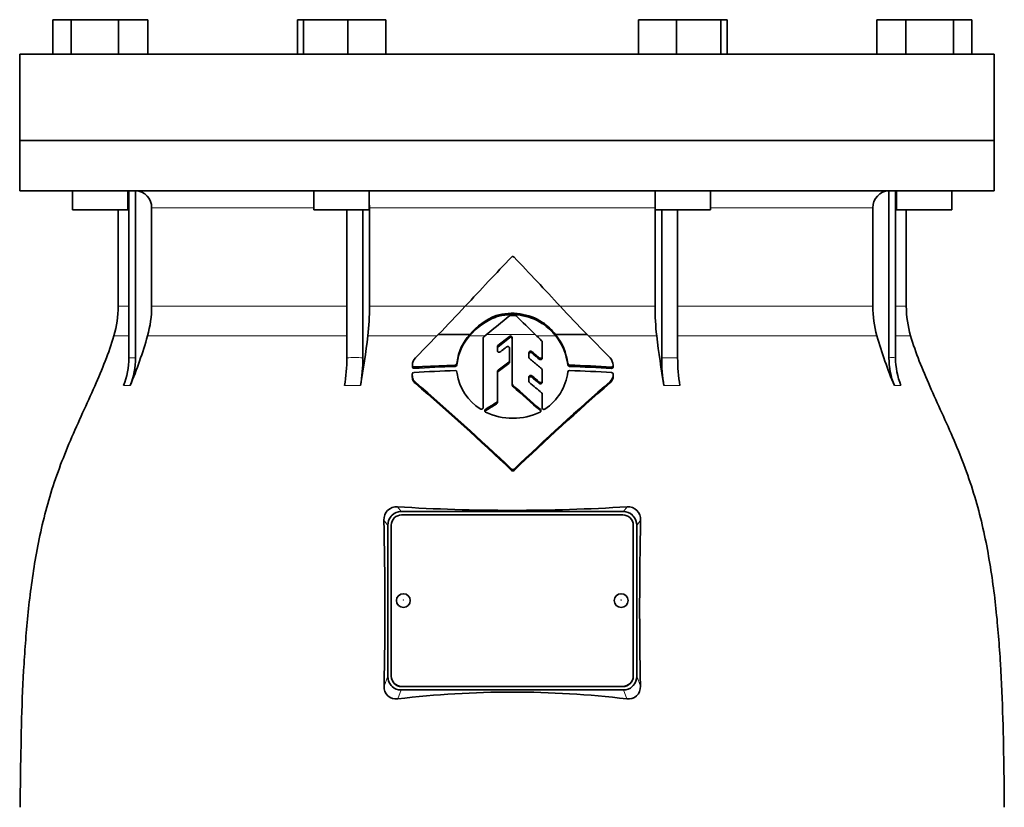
# Model space of a CAD drawing. Header units: millimetres. Extents: x 342 to 1217, y -1599 to 1593.
# Tile 20 of 20: x 841 to 1126, y 865 to 1093. Entities that reach past the tile are written whole.
import ezdxf

# ---------------------------------------------------------------- set-up
doc = ezdxf.new("R2010")
doc.units = ezdxf.units.MM
doc.layers.add('VSI344-454_FLANG', color=7, linetype='Continuous')
doc.layers.add('VSI344-454_TESTA', color=7, linetype='Continuous')

# ---------------------------------------------------------------- blocks, each defined once
blk = doc.blocks.new('SE3')
at = {"layer": 'VSI344-454_FLANG', "color": 7, "linetype": 'Continuous', "lineweight": 35}
for p, q in [((850.23, 1092.6), (850.23, 1082.6)), ((850.23, 1092.6), (855.53, 1092.6)), ((855.53, 1092.6), (855.53, 1082.6)), ((855.53, 1092.6), (869.27, 1092.6)), ((869.27, 1092.6), (869.27, 1082.6)), ((869.27, 1092.6), (877.71, 1092.6)), ((877.71, 1092.6), (877.71, 1082.6)), ((920.98, 1092.6), (920.98, 1082.6)), ((920.98, 1092.6), (922.79, 1092.6)), ((922.79, 1092.6), (922.79, 1082.6)), ((922.79, 1092.6), (935.59, 1092.6)), ((935.59, 1092.6), (935.59, 1082.6)), ((935.59, 1092.6), (946.59, 1092.6)), ((946.59, 1092.6), (946.59, 1082.6)), ((1019.71, 1092.6), (1019.71, 1082.6)), ((1019.71, 1092.6), (1030.71, 1092.6)), ((1030.71, 1092.6), (1030.71, 1082.6)), ((1030.71, 1092.6), (1043.51, 1092.6)), ((1043.51, 1092.6), (1043.51, 1082.6)), ((1043.51, 1092.6), (1045.32, 1092.6)), ((1045.32, 1092.6), (1045.32, 1082.6)), ((1088.59, 1092.6), (1088.59, 1082.6)), ((1088.59, 1092.6), (1097.03, 1092.6)), ((1097.03, 1092.6), (1097.03, 1082.6)), ((1097.03, 1092.6), (1110.77, 1092.6)), ((1110.77, 1092.6), (1110.77, 1082.6)), ((1110.77, 1092.6), (1116.07, 1092.6)), ((1116.07, 1092.6), (1116.07, 1082.6)), ((840.65, 1082.6), (1122.6, 1082.6)), ((840.65, 1082.6), (840.65, 1057.6)), ((1122.6, 1082.6), (1122.6, 1057.6)), ((1122.6, 1057.6), (840.65, 1057.6))]:
    blk.add_line(p, q, dxfattribs=at)
at = {"layer": 'VSI344-454_TESTA', "color": 7, "linetype": 'Continuous', "lineweight": 35}
for p, q in [((840.65, 1057.6), (1122.6, 1057.6)), ((840.65, 1057.6), (840.65, 1043.1)), ((1122.6, 1043.1), (1122.6, 1057.6)), ((1122.6, 1043.1), (840.65, 1043.1)), ((855.97, 1043.1), (855.97, 1037.6)), ((871.97, 1037.6), (871.97, 1043.1)), ((872.25, 1043.1), (872.25, 994.75)), ((874.17, 1043.1), (874.17, 994.75)), ((925.78, 1043.1), (925.78, 1037.6)), ((941.78, 1037.6), (941.78, 1043.1)), ((1024.52, 1043.1), (1024.52, 1037.6)), ((1040.52, 1037.6), (1040.52, 1043.1)), ((1092.14, 1043.1), (1092.14, 994.75)), ((1094.04, 1043.1), (1094.05, 994.75)), ((1094.33, 1043.1), (1094.33, 1037.6)), ((1110.33, 1037.6), (1110.33, 1043.1)), ((871.97, 1037.6), (855.97, 1037.6)), ((869.15, 1037.6), (869.15, 1009.67)), ((878.81, 1038.1), (878.81, 1009.67)), ((925.78, 1037.6), (941.78, 1037.6)), ((935.3, 1037.6), (935.3, 994.75)), ((939.92, 1037.6), (939.92, 994.75)), ((941.84, 1038.1), (941.84, 1009.67)), ((1024.46, 1038.1), (1024.46, 1009.67)), ((1024.52, 1037.6), (1040.52, 1037.6)), ((1026.38, 1037.6), (1026.38, 994.75)), ((1031, 1037.6), (1031, 994.75)), ((1087.49, 1038.1), (1087.49, 1009.67)), ((1094.33, 1037.6), (1110.33, 1037.6)), ((1097.15, 1009.67), (1097.15, 1037.6)), ((978.46, 1006.55), (978.46, 1006.94)), ((991.91, 1004.61), (991.91, 1005)), ((955.12, 994.76), (961.76, 1001.48)), ((961.77, 1001.48), (970.85, 1001.48)), ((974.71, 980.33), (974.71, 1000.46)), ((974.9, 1000.83), (975.71, 1001.48)), ((982.33, 1000.95), (979.02, 998.25)), ((979.02, 997.86), (982.33, 1000.56)), ((983.15, 987.19), (983.15, 1000.58)), ((995.69, 1001.48), (1004.8, 1001.48)), ((1004.8, 1001.48), (1011.47, 994.73)), ((978.84, 997.89), (978.84, 996.82)), ((982.37, 997.53), (982.37, 993.84)), ((991.8, 999.35), (991.8, 995.05)), ((987.97, 996.19), (987.97, 994.86)), ((991.8, 995.05), (991.8, 994.66)), ((954.27, 992.54), (954.27, 992.13)), ((966.67, 992.65), (954.77, 992.1)), ((967.19, 993.54), (967.16, 993.11)), ((967.16, 992.71), (967.19, 993.14)), ((967.16, 993.11), (967.16, 992.71)), ((967.19, 993.14), (967.19, 993.54)), ((982.37, 993.84), (982.37, 993.45)), ((999.22, 993.07), (999.22, 992.68)), ((954.23, 990), (954.23, 989.6)), ((967.16, 990.62), (967.19, 990.19)), ((978.84, 990.79), (978.84, 982.2)), ((987.97, 989.2), (987.97, 987.9)), ((991.8, 991.25), (991.8, 988.05)), ((1012.39, 989.58), (1012.39, 990)), ((955.14, 987.3), (955.14, 987.7)), ((983.15, 987.19), (983.15, 986.8)), ((991.8, 988.05), (991.8, 987.66)), ((1011.47, 987.5), (1011.47, 987.9)), ((991.8, 984.27), (991.8, 980.28)), ((991.8, 984.27), (991.8, 983.88)), ((991.8, 980.27), (991.8, 983.88)), ((978.84, 982.2), (978.84, 981.81)), ((991.8, 979.88), (991.8, 980.28)), ((948.41, 949.21), (948.15, 948.95)), ((950.97, 950.21), (1015.33, 950.21)), ((1015.15, 949.27), (951.15, 949.27)), ((1018.15, 948.95), (1017.89, 949.21)), ((947.15, 946.24), (947.15, 902.57)), ((948.15, 946.29), (948.15, 902.62)), ((1018.15, 902.62), (1018.15, 946.29)), ((1019.15, 946.24), (1019.15, 902.57)), ((948.15, 902.56), (948.15, 902.62)), ((1018.15, 902.62), (1018.15, 902.56)), ((948.15, 899.86), (948.43, 899.58)), ((950.97, 898.6), (1015.33, 898.6)), ((951.15, 899.64), (1015.15, 899.64)), ((951.15, 899.58), (1015.15, 899.58)), ((1017.87, 899.58), (1018.15, 899.86))]:
    blk.add_line(p, q, dxfattribs=at)
at = {"layer": 'VSI344-454_TESTA', "color": 4, "linetype": 'Continuous', "lineweight": 9}
for p, q in [((872.11, 1038.1), (871.97, 1038.1)), ((925.78, 1038.1), (878.81, 1038.1)), ((1024.46, 1038.1), (941.84, 1038.1)), ((1087.49, 1038.1), (1040.52, 1038.1)), ((1094.07, 1038.1), (1094.33, 1038.1)), ((872.11, 1009.67), (869.15, 1009.67)), ((878.81, 1009.67), (935.3, 1009.67)), ((941.84, 1009.67), (969.57, 1009.67)), ((969.57, 1009.67), (997, 1009.67)), ((1024.46, 1009.67), (997.21, 1009.67)), ((1087.49, 1009.67), (1031, 1009.67)), ((1097.15, 1009.67), (1094.07, 1009.67)), ((867.89, 1001.05), (872.13, 1001.05)), ((877.64, 1001.05), (935.29, 1001.05)), ((941.36, 1001.05), (961.33, 1001.05)), ((970.82, 1001.05), (975.17, 1001.05)), ((989.79, 1001.48), (975.71, 1001.48)), ((982.33, 1000.56), (982.33, 1000.95)), ((990.24, 1001.05), (995.72, 1001.05)), ((1005.23, 1001.05), (1024.94, 1001.05)), ((1031.03, 1001.05), (1088.66, 1001.05)), ((1094.07, 1001.05), (1098.41, 1001.05)), ((979.02, 997.86), (979.02, 998.25)), ((872.25, 994.75), (874.17, 994.75)), ((988.8, 996.14), (988.8, 996.53)), ((990.97, 994.71), (990.97, 994.32)), ((1026.38, 994.75), (1031, 994.75)), ((954.77, 992.1), (954.77, 991.7)), ((966.67, 992.65), (966.67, 992.25)), ((982.18, 993.47), (982.18, 993.08)), ((999.72, 992.64), (999.72, 992.24)), ((1011.88, 992.07), (1011.88, 991.67)), ((979.03, 990.77), (979.03, 991.16)), ((988.8, 989.14), (988.8, 989.54)), ((1012.39, 989.94), (1012.39, 989.54)), ((870.69, 986.69), (872.6, 986.69)), ((934.65, 986.69), (939.27, 986.69)), ((983.31, 986.85), (983.31, 986.46)), ((990.97, 987.72), (990.97, 987.32)), ((1027.03, 986.69), (1031.65, 986.69)), ((1093.7, 986.69), (1095.61, 986.69)), ((978.62, 981.81), (978.62, 981.42)), ((975.4, 979.41), (975.4, 979.8)), ((991.31, 979.37), (991.31, 979.76)), ((982.95, 962.52), (982.95, 962.13)), ((983.66, 962.52), (983.66, 962.13)), ((950.97, 950.21), (949.94, 951.61)), ((1016.36, 951.61), (1015.33, 950.21)), ((947.15, 946.24), (946.04, 947.75)), ((1020.26, 947.75), (1019.15, 946.24)), ((946.09, 899.66), (947.15, 902.57)), ((1019.15, 902.57), (1020.21, 899.66)), ((950.03, 896.04), (950.97, 898.6)), ((951.15, 899.64), (951.15, 899.58)), ((1015.15, 899.58), (1015.15, 899.64)), ((1015.33, 898.6), (1016.27, 896.04))]:
    blk.add_line(p, q, dxfattribs=at)
at = {"layer": 'VSI344-454_TESTA', "color": 7, "linetype": 'Continuous', "lineweight": 35}
for centre, radius, start, end in [((873.97, 1038.26), 4.84, 358.0864, 87.5783), ((1092.32, 1038.27), 4.83, 92.2938, 182.0417), ((1867.98, 178.13), 1224.17, 136.29971, 137.21395), ((983.31, 1023.56), 0.489, 43.2341, 136.5925), ((14.17, 101.38), 1338.26, 42.74253, 43.57762), ((839.15, 1009.67), 30, 343.3164, 0), ((846.5, 1009.66), 32.31, 344.5527, 0.0141), ((865.88, 1009.61), 75.96, 353.5325, 0.0426), ((693.1, 1265.52), 376.69, 315.4973, 317.2171), ((1267.46, 1259.59), 368.25, 222.7401, 224.4986), ((1100.42, 1009.61), 75.96, 179.9574, 186.4675), ((1119.8, 1009.66), 32.31, 179.9859, 195.4473), ((1127.15, 1009.67), 30, 180, 196.6836), ((985.08, 989.29), 18.48, 110.9899, 140.4801), ((985.15, 989.6), 18.59, 111.0933, 140.2533), ((652.2, 1403.62), 516.11, 308.8162, 309.7662), ((983.11, 991.56), 16.07, 56.7728, 106.8287), ((983.09, 991.06), 16.17, 56.9498, 106.6736), ((982.65, 1006.52), 0.498, 90.116, 129.8281), ((983.15, 564.72), 442.29, 89.8969, 90.0647), ((983.94, 1006.52), 0.498, 44.871, 89.848), ((1263.49, 1285.9), 394.72, 224.9836, 226.1002), ((981.59, 990.14), 18.09, 38.8127, 55.2141), ((981.62, 989.79), 18.05, 38.6324, 55.2386), ((752.31, 1036.98), 130.38, 337.3112, 344.0048), ((669.8, 1033.2), 273.46, 350.2065, 353.248), ((981.62, 991.7), 14.54, 137.7436, 172.7611), ((981.54, 991.35), 14.46, 137.8419, 172.8705), ((975.19, 1000.45), 0.479, 128.2558, 179.5386), ((982.65, 1000.56), 0.502, 2.4733, 129.9038), ((982.65, 1000.17), 0.502, 2.3329, 130.0375), ((2724.81, 2805.01), 2502.6, 226.10905, 226.16834), ((982.72, 991.09), 16.62, 6.8433, 38.706), ((982.71, 990.7), 16.63, 6.8354, 38.5196), ((1296.58, 1033.21), 273.53, 186.7524, 189.7931), ((1214.01, 1036.99), 130.4, 195.9961, 202.6884), ((979.31, 997.89), 0.468, 128.5576, 179.6064), ((979.31, 997.5), 0.469, 128.6077, 179.572), ((991.33, 999.35), 0.473, 0.3586, 46.6648), ((850.8, 994.73), 21.46, 337.9866, 0.0449), ((852.71, 994.73), 21.45, 337.9857, 0.046), ((886.21, 994.64), 49.09, 350.6803, 0.1266), ((890.83, 994.64), 49.09, 350.6803, 0.1266), ((957.7, 992.5), 3.43, 138.7316, 178.6161), ((988.43, 994.87), 0.463, 180.4767, 230.9298), ((1008.43, 992.18), 3.97, 5.4873, 39.986), ((1075.47, 994.64), 49.09, 179.8733, 189.3197), ((1080.08, 994.64), 49.08, 179.8725, 189.3205), ((1113.59, 994.73), 21.46, 179.9556, 202.013), ((1115.51, 994.73), 21.46, 179.9556, 202.013), ((954.72, 992.14), 0.448, 175.6691, 276.5801), ((982.6, 522.43), 470.09, 91.9427, 93.3945), ((966.66, 993.15), 0.506, 270.5483, 354.6102), ((966.66, 992.76), 0.507, 270.6609, 354.5421), ((2291.06, -787.99), 2210.62, 126.30562, 126.4067), ((2261.63, -747.64), 2160.36, 126.31628, 126.41973), ((981.91, 993.85), 0.459, 305.5937, 359.4901), ((981.91, 993.46), 0.458, 305.5435, 359.5575), ((991.34, 991.25), 0.461, 0.5567, 51.0203), ((999.72, 993.15), 0.507, 188.7584, 269.4716), ((999.72, 992.75), 0.51, 188.9451, 269.2296), ((983.71, 516.92), 475.98, 86.6065, 88.0726), ((983.71, 522.77), 469.75, 86.562, 88.0476), ((1011.94, 992.12), 0.448, 263.43, 5.2148), ((954.74, 989.98), 0.518, 91.9096, 177.8945), ((982.62, 510.48), 480.83, 91.9014, 93.3255), ((966.7, 990.58), 0.467, 5.1723, 94.1371), ((981.68, 992.37), 14.66, 188.553, 237.985), ((979.3, 990.79), 0.458, 125.5419, 179.4409), ((-658.2, -979.75), 2567.24, 50.02952, 50.09275), ((-638.76, -955.96), 2536.21, 50.01525, 50.07927), ((984.36, 992.38), 14.97, 303.4384, 353.3535), ((999.68, 990.58), 0.469, 85.8915, 171.1298), ((983.35, 510.7), 480.63, 86.5956, 88.048), ((1009.26, 990.11), 3.13, 314.9674, 356.787), ((1009.28, 989.7), 3.11, 314.8359, 356.9135), ((1011.87, 989.96), 0.514, 357.2607, 88.2379), ((444.19, 395.42), 782.22, 46.46834, 49.21651), ((442.72, 393.1), 784.63, 46.48737, 49.22646), ((983.6, 987.19), 0.447, 180.3999, 229.3225), ((983.6, 986.8), 0.447, 180.4407, 229.2696), ((-64.4, -203.9), 1586.05, 48.27022, 48.65653), ((-72.92, -213.63), 1598.7, 48.26497, 48.64826), ((1590.06, 325.91), 879.2, 131.15379, 133.60753), ((1587.89, 327.57), 876.22, 131.1353, 133.59682), ((988.42, 987.91), 0.454, 180.5627, 230.8261), ((-247.07, -489.4), 1925.39, 49.95767, 50.09366), ((991.35, 984.27), 0.454, 0.5675, 50.799), ((1443.86, 233.35), 881.28, 121.86478, 122.11145), ((1443.24, 234.12), 879.96, 121.87079, 122.11786), ((978.39, 982.21), 0.458, 300.7935, 359.1196), ((978.39, 981.81), 0.456, 300.6949, 359.2249), ((975.62, 979.42), 0.443, 119.7153, 243.0028), ((982.89, 993.72), 16.48, 243.059, 271.4533), ((983.74, 993.69), 16.45, 268.4809, 297.0648), ((991.03, 979.43), 0.439, 297.2896, 49.7417), ((983.31, 962.9), 0.521, 227.0655, 313.0257), ((983.31, 962.52), 0.522, 227.085, 313.0059), ((949.64, 948), 3.61, 85.2037, 184.0495), ((983.15, 1490.63), 540.05, 266.4748, 273.5252), ((1016.66, 948), 3.62, 355.9861, 94.7607), ((951.12, 946.31), 3.97, 138.3989, 181.0837), ((950.9, 946.61), 3.6, 88.8666, 133.7989), ((1015.4, 946.61), 3.6, 46.2021, 91.1391), ((1015.18, 946.31), 3.97, 358.9215, 41.597), ((-319.97, 922.37), 1266.26, 358.97268, 1.14861), ((2297.46, 922.35), 1277.45, 178.86092, 181.01779), ((951.12, 902.5), 3.97, 178.9212, 221.5981), ((1015.18, 902.5), 3.97, 318.3953, 1.0849), ((949.51, 899.42), 3.43, 175.966, 278.864), ((950.9, 902.2), 3.6, 226.6023, 271.1407), ((983.15, 616.63), 281.36, 83.2408, 96.7592), ((1015.4, 902.2), 3.6, 268.8649, 313.3954), ((1016.8, 899.42), 3.43, 261.0957, 4.0742)]:
    blk.add_arc(centre, radius, start, end, dxfattribs=at)
at = {"layer": 'VSI344-454_TESTA', "color": 4, "linetype": 'Continuous', "lineweight": 9}
for centre, radius, start, end in [((937.61, 943.82), 50.98, 87.4032, 92.5969), ((1093.09, 986.04), 8.76, 83.7304, 96.2703)]:
    blk.add_arc(centre, radius, start, end, dxfattribs=at)
at = {"layer": 'VSI344-454_TESTA', "color": 7, "linetype": 'Continuous', "lineweight": 35}
for centre, major_axis, start_param, end_param in [((951.15, 946.29), (3, 0), 1.570796, 3.141593), ((1015.15, 946.29), (3, 0), 0, 1.570796), ((951.15, 902.62), (-3, 0), 0, 1.570796), ((951.15, 902.56), (3, 0), 3.141593, 4.712389), ((1015.15, 902.62), (-3, 0), 1.570796, 3.141593), ((1015.15, 902.56), (3, 0), 4.712389, 6.283185)]:
    blk.add_ellipse(centre, major_axis=major_axis, ratio=0.992546, start_param=start_param, end_param=end_param, dxfattribs=at)
for centre in [(951.65, 924.46), (1014.65, 924.46)]:
    blk.add_ellipse(centre, major_axis=(2, 0), ratio=0.992546, dxfattribs=at)
at = {"layer": 'VSI344-454_TESTA', "color": 4, "linetype": 'Continuous', "lineweight": 9}
for centre in [(951.65, 924.64), (1014.65, 924.64)]:
    blk.add_ellipse(centre, major_axis=(-0.0635, 0), ratio=0.992546, dxfattribs=at)
at = {"layer": 'VSI344-454_TESTA', "color": 7, "linetype": 'Continuous', "lineweight": 35}
for points, degree in [([(941.84, 1038.1), (941.84, 1038.52), (941.82, 1038.93)], 2), ([(1024.48, 1038.93), (1024.46, 1038.52), (1024.46, 1038.1)], 2), ([(979.65, 996.46), (979.86, 996.62), (980.29, 996.94), (980.92, 997.42), (981.34, 997.74), (981.56, 997.9)], 3), ([(988.14, 994.51), (988.53, 994.18), (989.31, 993.53), (990.48, 992.57), (991.25, 991.92), (991.63, 991.61)], 3), ([(990.97, 994.71), (990.73, 994.91), (990.25, 995.31), (989.53, 995.92), (989.04, 996.33), (988.8, 996.53)], 3), ([(988.8, 996.14), (989.04, 995.94), (989.53, 995.53), (990.25, 994.92), (990.73, 994.52), (990.97, 994.32)], 3)]:
    blk.add_open_spline(points, degree=degree, dxfattribs=at)
for points, knots in [([(867.89, 1001.05), (866.43, 996.19), (862.47, 986.34), (855.21, 971.18), (849.02, 954.83), (845.28, 938.3), (843.06, 922.16), (841.81, 906.19), (841.14, 890.31), (840.93, 876.54), (840.8, 867.98), (840.8, 864.63)], [0, 0, 0, 0, 0.117079, 0.240569, 0.360617, 0.476421, 0.590288, 0.703407, 0.816259, 0.929029, 1, 1, 1, 1]), ([(1098.41, 1001.05), (1099.87, 996.19), (1103.83, 986.34), (1111.09, 971.18), (1117.28, 954.83), (1121.02, 938.3), (1123.24, 922.16), (1124.49, 906.19), (1125.16, 890.31), (1125.37, 876.54), (1125.51, 867.98), (1125.51, 864.63)], [0, 0, 0, 0, 0.117079, 0.240569, 0.360617, 0.476421, 0.590288, 0.703407, 0.816259, 0.929029, 1, 1, 1, 1]), ([(982.37, 997.53), (982.37, 997.55), (982.36, 997.59), (982.34, 997.68), (982.3, 997.78), (982.2, 997.88), (982.09, 997.96), (981.95, 998), (981.81, 998), (981.7, 997.97), (981.61, 997.94), (981.58, 997.91), (981.56, 997.9)], [0, 0, 0, 0, 0.062709, 0.125843, 0.25116, 0.376322, 0.501352, 0.626278, 0.751007, 0.875429, 0.937895, 1, 1, 1, 1]), ([(979.65, 996.46), (979.61, 996.44), (979.54, 996.39), (979.35, 996.34), (979.11, 996.38), (978.93, 996.53), (978.85, 996.69), (978.85, 996.78), (978.84, 996.82)], [0, 0, 0, 0, 0.124721, 0.24865, 0.50038, 0.748839, 0.874692, 1, 1, 1, 1]), ([(987.97, 996.19), (987.97, 996.21), (987.97, 996.25), (987.99, 996.32), (988.01, 996.38), (988.06, 996.46), (988.13, 996.55), (988.26, 996.62), (988.4, 996.65), (988.54, 996.65), (988.68, 996.61), (988.76, 996.56), (988.8, 996.53)], [0, 0, 0, 0, 0.062966, 0.124796, 0.186784, 0.250209, 0.375117, 0.49931, 0.626183, 0.752696, 0.875851, 1, 1, 1, 1]), ([(988.8, 996.14), (988.76, 996.17), (988.68, 996.22), (988.54, 996.26), (988.4, 996.26), (988.26, 996.23), (988.14, 996.16), (988.04, 996.05), (987.98, 995.93), (987.97, 995.84), (987.97, 995.8)], [0, 0, 0, 0, 0.123418, 0.247219, 0.371562, 0.496484, 0.622082, 0.748008, 0.873941, 1, 1, 1, 1]), ([(990.97, 994.71), (990.99, 994.7), (991.03, 994.67), (991.09, 994.63), (991.16, 994.61), (991.25, 994.59), (991.38, 994.59), (991.52, 994.62), (991.64, 994.69), (991.73, 994.8), (991.79, 994.92), (991.8, 995.01), (991.8, 995.05)], [0, 0, 0, 0, 0.063279, 0.124964, 0.186389, 0.248902, 0.37582, 0.50344, 0.627237, 0.751955, 0.876448, 1, 1, 1, 1]), ([(991.8, 994.66), (991.8, 994.64), (991.8, 994.59), (991.79, 994.53), (991.76, 994.46), (991.71, 994.39), (991.63, 994.3), (991.51, 994.23), (991.37, 994.19), (991.23, 994.2), (991.09, 994.24), (991.01, 994.29), (990.97, 994.32)], [0, 0, 0, 0, 0.063537, 0.125825, 0.188182, 0.251924, 0.377776, 0.503386, 0.628653, 0.753807, 0.876773, 1, 1, 1, 1]), ([(954.27, 992.58), (954.27, 992.56), (954.26, 992.51), (954.27, 992.45), (954.29, 992.39), (954.32, 992.33), (954.35, 992.28), (954.41, 992.22), (954.5, 992.15), (954.63, 992.1), (954.72, 992.1), (954.77, 992.1)], [0, 0, 0, 0, 0.084422, 0.165946, 0.246194, 0.32687, 0.409652, 0.496096, 0.666594, 0.830213, 1, 1, 1, 1]), ([(1011.88, 992.07), (1011.91, 992.07), (1011.96, 992.07), (1012.03, 992.08), (1012.09, 992.1), (1012.15, 992.13), (1012.21, 992.16), (1012.28, 992.22), (1012.34, 992.31), (1012.39, 992.43), (1012.38, 992.52), (1012.38, 992.56)], [0, 0, 0, 0, 0.086868, 0.170562, 0.252673, 0.334884, 0.418871, 0.50621, 0.674735, 0.834793, 1, 1, 1, 1]), ([(955.14, 987.7), (955.06, 987.78), (954.91, 987.93), (954.7, 988.16), (954.52, 988.41), (954.38, 988.7), (954.29, 989.01), (954.24, 989.44), (954.23, 989.77), (954.23, 990)], [0, 0, 0, 0, 0.128357, 0.246909, 0.365609, 0.495543, 0.61697, 0.739244, 1, 1, 1, 1]), ([(954.23, 989.6), (954.23, 989.38), (954.24, 989.05), (954.29, 988.62), (954.37, 988.3), (954.51, 988.02), (954.7, 987.76), (954.91, 987.53), (955.06, 987.38), (955.14, 987.3)], [0, 0, 0, 0, 0.250714, 0.376483, 0.500876, 0.63115, 0.749361, 0.8697, 1, 1, 1, 1]), ([(987.97, 989.2), (987.97, 989.22), (987.97, 989.26), (987.99, 989.33), (988.01, 989.39), (988.06, 989.47), (988.14, 989.55), (988.26, 989.62), (988.4, 989.66), (988.55, 989.66), (988.69, 989.62), (988.76, 989.56), (988.8, 989.54)], [0, 0, 0, 0, 0.06381, 0.126263, 0.188678, 0.252375, 0.378548, 0.504124, 0.629235, 0.754264, 0.876896, 1, 1, 1, 1]), ([(988.8, 989.14), (988.78, 989.16), (988.74, 989.19), (988.68, 989.22), (988.62, 989.24), (988.52, 989.26), (988.4, 989.27), (988.26, 989.23), (988.14, 989.16), (988.04, 989.06), (987.98, 988.94), (987.97, 988.85), (987.97, 988.81)], [0, 0, 0, 0, 0.062292, 0.12332, 0.184393, 0.246815, 0.370716, 0.494682, 0.620815, 0.747336, 0.873365, 1, 1, 1, 1]), ([(990.97, 987.72), (991.01, 987.69), (991.09, 987.64), (991.27, 987.58), (991.52, 987.61), (991.71, 987.76), (991.79, 987.92), (991.8, 988.01), (991.8, 988.05)], [0, 0, 0, 0, 0.123664, 0.246411, 0.497463, 0.746927, 0.873761, 1, 1, 1, 1]), ([(991.8, 987.66), (991.8, 987.61), (991.79, 987.52), (991.71, 987.36), (991.52, 987.21), (991.27, 987.19), (991.08, 987.24), (991.01, 987.3), (990.97, 987.32)], [0, 0, 0, 0, 0.127243, 0.254682, 0.505613, 0.753949, 0.876785, 1, 1, 1, 1]), ([(974.71, 980.33), (974.71, 980.31), (974.71, 980.26), (974.7, 980.2), (974.67, 980.14), (974.63, 980.06), (974.56, 979.98), (974.44, 979.91), (974.31, 979.86), (974.17, 979.85), (974.03, 979.88), (973.95, 979.92), (973.91, 979.94)], [0, 0, 0, 0, 0.063465, 0.12566, 0.187794, 0.251081, 0.375353, 0.499064, 0.623924, 0.748961, 0.873998, 1, 1, 1, 1]), ([(992.6, 979.89), (992.58, 979.88), (992.55, 979.86), (992.46, 979.82), (992.35, 979.8), (992.21, 979.81), (992.08, 979.85), (991.96, 979.93), (991.87, 980.03), (991.83, 980.13), (991.8, 980.21), (991.8, 980.25), (991.8, 980.28)], [0, 0, 0, 0, 0.063173, 0.126669, 0.25139, 0.374624, 0.497229, 0.620048, 0.744161, 0.870712, 0.935536, 1, 1, 1, 1])]:
    blk.add_open_spline(points, degree=3, knots=knots, dxfattribs=at)

msp = doc.modelspace()

# ---------------------------------------------------------------- block references
msp.add_blockref('SE3', (0, 0))

doc.saveas('drawing.dxf')
